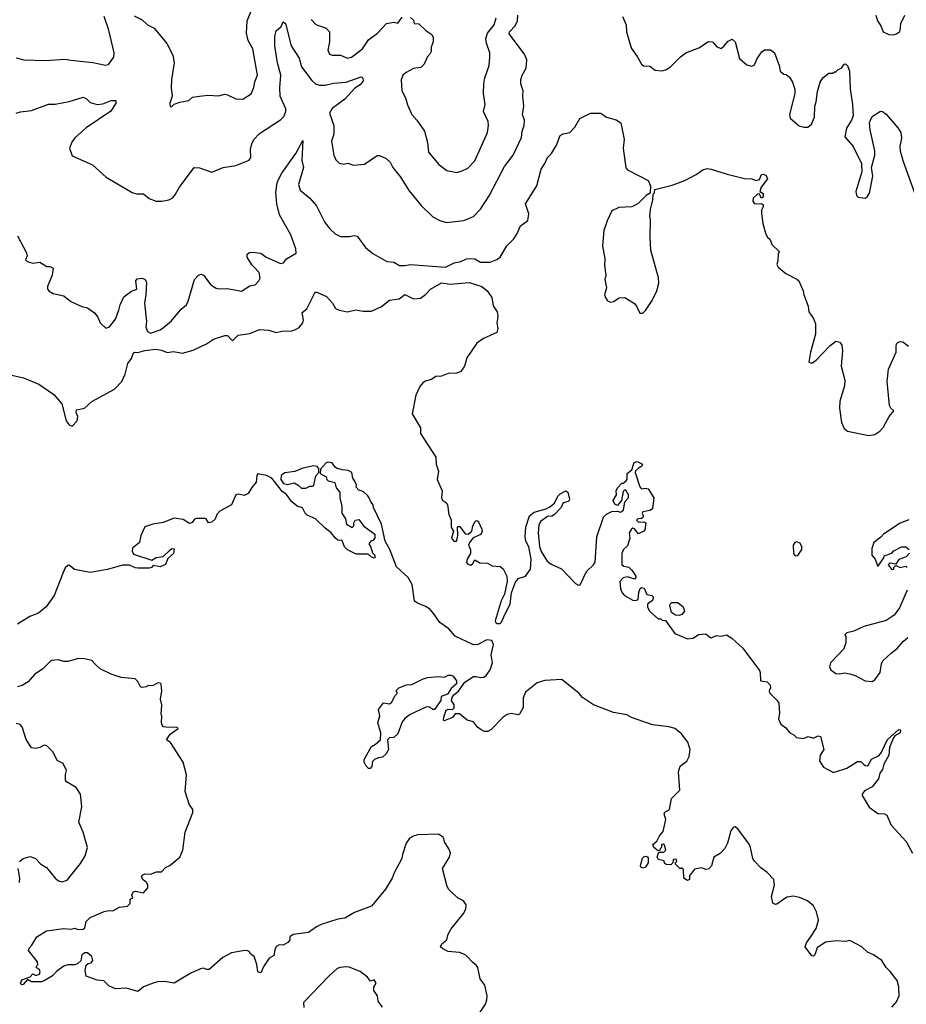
# Model space of a CAD drawing. Extents: x 2087054 to 2277909, y 548907 to 753496.
# Tile 76 of 256: x 2165370 to 2171710, y 596843 to 603882. Entities that reach past the tile are written whole.
import ezdxf

# ---------------------------------------------------------------- set-up
doc = ezdxf.new("R2010")
doc.units = 0

msp = doc.modelspace()

# ---------------------------------------------------------------- linework, layer by layer
at = {"layer": '0CON20XD'}
for points in [[(2165345, 603213.3), (2165375, 603223.3), (2165455, 603234), (2165575, 603277.8), (2165625, 603279.4), (2165725, 603296.9), (2165825, 603328.6), (2165845, 603318.6), (2165875, 603290.6), (2165925, 603275.6), (2165965, 603281.5), (2166025, 603305.4), (2166057.5, 603305), (2166058, 603285), (2166021.7, 603228.3), (2165845, 603110), (2165765, 603037.5), (2165743.9, 603006.1), (2165727.5, 602965), (2165745, 602910), (2165890, 602845), (2165987.7, 602757.7), (2166175, 602648), (2166205, 602638), (2166255, 602637.5), (2166295, 602604.4), (2166345, 602585.7), (2166385.8, 602584.2), (2166437.5, 602595), (2166465, 602610), (2166485, 602634), (2166512.5, 602685), (2166617.5, 602825), (2166655, 602824.2), (2166745, 602792), (2166825, 602825.8), (2166915, 602840), (2167011.4, 602878.6), (2167023.8, 602896.2), (2167021.5, 602955), (2167030.4, 602995), (2167044.8, 603025.2), (2167085, 603068.8), (2167235, 603166.7), (2167258.8, 603191.2), (2167273.5, 603225), (2167272.7, 603245), (2167232.7, 603335), (2167229.1, 603395), (2167238.4, 603485), (2167213.2, 603575), (2167193.7, 603696.3), (2167194.5, 603765.5), (2167203.6, 603803.6), (2167238.8, 603835), (2167253.6, 603866.4), (2167271.2, 603855), (2167311.5, 603695), (2167367.4, 603607.4), (2167384.8, 603544.8), (2167458, 603448), (2167485, 603424.4), (2167513.7, 603413.7), (2167555, 603413.6), (2167615, 603427.7), (2167705, 603436.9), (2167805, 603472.2), (2167815, 603472.9), (2167824.2, 603465), (2167825.3, 603444.7), (2167805, 603416.7), (2167766.8, 603393.2), (2167695.5, 603315), (2167603.5, 603246.5), (2167584.6, 603215), (2167617.5, 603125), (2167615.5, 603065), (2167598.6, 603015), (2167616.7, 602915), (2167631.7, 602881.7), (2167655, 602857.5), (2167685, 602850), (2167716.4, 602856.4), (2167756.4, 602843.6), (2167835, 602850), (2167925, 602912.5), (2167941.7, 602911.7), (2167990.7, 602890.7), (2168018.8, 602865), (2168038, 602825), (2168095, 602753.8), (2168152.1, 602662.1), (2168241.2, 602555), (2168323.6, 602473.6), (2168375, 602445.8), (2168422.7, 602432.7), (2168545, 602447.1), (2168614.6, 602475.4), (2168665, 602528), (2168727.7, 602622.3), (2168837.2, 602832.8), (2168899.2, 602915), (2168959.1, 603040.9), (2168962.2, 603085), (2168977.9, 603125), (2168979.5, 603165), (2168965.6, 603205), (2168975.7, 603265), (2168967.5, 603335), (2168971.2, 603375), (2168952.5, 603425), (2168953.6, 603453.6), (2168964.1, 603485.9), (2168991.2, 603535), (2168996, 603595), (2168979.2, 603635), (2168870.4, 603780.4), (2168871.8, 603795), (2168912.1, 603837.9), (2168930.7, 603875), (2168931.9, 603915)], [(2165345, 603610.8), (2165400, 603595), (2165555, 603591.2), (2165695, 603601.2), (2165735, 603592), (2165894, 603576), (2165983.3, 603556.7), (2166005, 603563.3), (2166025, 603587.5), (2166043.3, 603615), (2166046, 603645), (2166008, 603808), (2165973.3, 603905)], [(2166189.1, 603909.1), (2166245, 603882), (2166283.8, 603845), (2166330.9, 603820.9), (2166422.7, 603712.7), (2166465, 603630), (2166474.4, 603575), (2166455.7, 603454.3), (2166454.3, 603395), (2166461.2, 603335), (2166444.2, 603285), (2166445, 603262.5), (2166455, 603260), (2166475, 603277.5), (2166515, 603292.5), (2166580, 603305), (2166605, 603327.5), (2166655, 603336.7), (2166715, 603343.3), (2166793, 603337), (2166835, 603350), (2166855, 603346.2), (2166915, 603317.5), (2166966.7, 603313.3), (2167025, 603353.3), (2167045, 603397.5), (2167051.7, 603438.3), (2167070.6, 603485), (2167037.5, 603675), (2167002.7, 603732.7), (2166991.1, 603785), (2166997.1, 603875), (2167030, 603955)], [(2167454.3, 603885), (2167488.3, 603848.3), (2167562.1, 603822.1), (2167584.3, 603795), (2167585.4, 603725), (2167574.5, 603664.5), (2167585, 603636), (2167605, 603628.9), (2167665, 603627.9), (2167715, 603607.8), (2167742, 603615), (2167820.6, 603675), (2167865, 603738.6), (2167928, 603785), (2167992.5, 603855), (2168045, 603865.8), (2168075, 603858.8), (2168105, 603900)], [(2169680.8, 603905), (2169707.5, 603845), (2169710, 603795), (2169734, 603705), (2169745.8, 603675.8), (2169785, 603618.8), (2169816.7, 603565), (2169831.7, 603551.7), (2169875, 603551.2), (2169915, 603522.5), (2169965, 603518), (2169995, 603526), (2170023.3, 603545), (2170095, 603617.5), (2170133.8, 603645), (2170225, 603682), (2170295, 603726.7), (2170323.6, 603723.6), (2170355, 603687.5), (2170385, 603677.5), (2170405, 603692.5), (2170435, 603730), (2170465, 603742.5), (2170486.2, 603725), (2170516.2, 603605), (2170570.3, 603560.3), (2170605, 603551.2), (2170625, 603560), (2170643.8, 603606.2), (2170677.3, 603652.7), (2170695, 603666), (2170737.7, 603667.7), (2170766.7, 603645), (2170800, 603555), (2170807.5, 603515), (2170833, 603493), (2170851.7, 603491.7), (2170875, 603472.5), (2170896.7, 603435), (2170913.3, 603385), (2170913.3, 603355), (2170873.8, 603205), (2170879.3, 603179.3), (2170944.6, 603124.6), (2170975.9, 603114.1), (2171005, 603114), (2171032.5, 603135), (2171054, 603185), (2171056.4, 603263.6), (2171066.2, 603295), (2171075, 603370), (2171093.9, 603436.1), (2171113.6, 603466.4), (2171155, 603500), (2171185, 603500), (2171195, 603510), (2171205, 603510), (2171223, 603527), (2171245, 603536.7), (2171265, 603564), (2171275, 603566.2), (2171291.3, 603551.3), (2171303.3, 603515), (2171308.3, 603388.3), (2171325.8, 603275), (2171328.8, 603195), (2171317.5, 603165), (2171282.4, 603107.6), (2171270.6, 603045), (2171330, 602975), (2171389.2, 602855), (2171390.8, 602795), (2171349.2, 602655), (2171353.3, 602625), (2171365, 602613.3), (2171415, 602606.7), (2171430, 602615), (2171446.8, 602643.2), (2171470, 602765), (2171460, 602825), (2171483.8, 602915), (2171483.8, 602945), (2171450, 603095), (2171447.5, 603145), (2171452.5, 603165), (2171465, 603190), (2171525, 603227.5), (2171540, 603225), (2171565, 603207.5), (2171649.1, 603109.1), (2171670.8, 603075), (2171675.8, 603035), (2171663, 602977), (2171665.5, 602944.5), (2171684.8, 602874.8), (2171767.6, 602645)], [(2171490.8, 603915), (2171504, 603875), (2171527.7, 603837.7), (2171544.6, 603794.6), (2171585, 603777.8), (2171615, 603774.4), (2171639.1, 603780.9), (2171660, 603795), (2171666, 603805), (2171671.2, 603855), (2171699.2, 603915)], [(2168165, 603897.5), (2168185, 603880), (2168190, 603855), (2168225, 603853.3), (2168274.2, 603804.2), (2168315.9, 603775.9), (2168327.5, 603755), (2168326.7, 603725), (2168312.5, 603685), (2168312.5, 603655), (2168302.5, 603635), (2168282.5, 603615), (2168262.5, 603565), (2168238.3, 603541.7), (2168185, 603533.3), (2168134.3, 603505.7), (2168110, 603485), (2168097.7, 603452.3), (2168103.1, 603375), (2168128.6, 603325), (2168143.6, 603273.6), (2168174.3, 603205), (2168210, 603165), (2168264, 603085), (2168286.9, 603005), (2168294, 602935), (2168366.1, 602846.1), (2168425, 602804), (2168495, 602791.2), (2168535, 602801.2), (2168575, 602820), (2168625, 602873.8), (2168714.2, 603075), (2168721.9, 603125), (2168718.9, 603155), (2168685.5, 603225), (2168697.8, 603275), (2168686.9, 603355), (2168688.5, 603425), (2168695, 603466.2), (2168728.1, 603555), (2168732.2, 603615), (2168730.6, 603645), (2168707.5, 603715), (2168703.6, 603745), (2168714.5, 603785), (2168761.9, 603845), (2168777.8, 603895)], [(2165355, 602337.5), (2165418.9, 602215), (2165424.4, 602195), (2165412.5, 602165), (2165422.6, 602152.6), (2165465, 602141.4), (2165515, 602148.8), (2165565, 602117.5), (2165587, 602117), (2165610, 602105), (2165602.5, 602055), (2165570, 601975), (2165570, 601955), (2165580.5, 601940.5), (2165610, 601925), (2165685, 601907.5), (2165735, 601868.8), (2165815, 601831.2), (2165855, 601823.3), (2165905.9, 601785.9), (2165930, 601755), (2165946.7, 601715), (2165985, 601677.5), (2166013, 601687), (2166055, 601742.5), (2166080, 601805), (2166087.5, 601845), (2166115, 601900), (2166168.8, 601941.2), (2166207.5, 601955), (2166200, 602015), (2166211.2, 602028.8), (2166243.6, 602033.6), (2166265, 602027.5), (2166277.5, 602005), (2166273.3, 601915), (2166262.9, 601855), (2166275.8, 601725), (2166273.1, 601685), (2166285, 601653.3), (2166305, 601640.8), (2166375, 601666), (2166399.1, 601680.9), (2166455, 601730), (2166525, 601812.5), (2166562.5, 601845), (2166575, 601870), (2166621.2, 602025), (2166646.4, 602053.6), (2166665, 602062.5), (2166685, 602056.7), (2166736.1, 601986.1), (2166775, 601964), (2166795, 601959.2), (2166855, 601961.2), (2166955, 601940.8), (2167015, 601978.8), (2167055, 601986.7), (2167081.2, 602015), (2167088.8, 602035), (2167082, 602075), (2167045, 602116), (2167029.7, 602129.7), (2166996, 602185), (2166996.7, 602205), (2167013, 602217), (2167035, 602220.8), (2167094.1, 602214.1), (2167133.3, 602185), (2167235, 602138.8), (2167256.1, 602143.9), (2167277, 602173), (2167347.5, 602212.5), (2167343.8, 602245), (2167309.1, 602345), (2167227.3, 602487.3), (2167208.2, 602565), (2167202.8, 602647.2), (2167210, 602715), (2167217.5, 602735), (2167244.3, 602785.7), (2167343.9, 602926.1), (2167395, 603020), (2167386.5, 602875), (2167400, 602825), (2167363.5, 602705), (2167375, 602663.3), (2167445, 602606.2), (2167492.2, 602552.2), (2167552.8, 602432.8), (2167587.2, 602387.2), (2167625, 602350.6), (2167665, 602333.6), (2167727.5, 602332.5), (2167765, 602338.6), (2167784.3, 602334.3), (2167843.8, 602255), (2167895, 602210), (2167995, 602153.8), (2168045, 602150), (2168086, 602126), (2168125, 602124.5), (2168165, 602132.7), (2168415, 602113.6), (2168476, 602145), (2168525, 602154.6), (2168565, 602173.2), (2168586, 602176), (2168625, 602172.2), (2168665, 602148.9), (2168735, 602148.1), (2168782.6, 602167.4), (2168806.3, 602183.7), (2168852.5, 602265), (2168904.2, 602315), (2168925, 602348.8), (2168951.7, 602408.3), (2169004.3, 602445.7), (2169010, 602495), (2168987.5, 602565), (2169067.1, 602695), (2169098, 602815), (2169126, 602855), (2169145, 602896.2), (2169173, 602927), (2169208, 602985), (2169233.8, 603055), (2169255, 603066.7), (2169303, 603077), (2169340, 603115), (2169374.1, 603175.9), (2169451.2, 603215), (2169525.4, 603215.4), (2169565, 603186.2), (2169635, 603166.2), (2169667.5, 603145), (2169693.3, 603025), (2169686.2, 602965), (2169703.2, 602823.2), (2169715, 602808.8), (2169863, 602733), (2169880, 602695), (2169878.3, 602641.7), (2169850, 602625), (2169790, 602565), (2169745.9, 602544.1), (2169655, 602539.2), (2169604.5, 602515.5), (2169570.8, 602445), (2169545.8, 602374.2), (2169537.5, 602265), (2169553.8, 602175), (2169551.2, 602125), (2169560, 602055), (2169553.3, 602025), (2169566.2, 601965), (2169551.2, 601915), (2169561.7, 601891.7), (2169573.6, 601873.6), (2169595, 601862.5), (2169615, 601867.5), (2169656.1, 601893.9), (2169697.3, 601897.3), (2169765, 601852.5), (2169780, 601835), (2169804.1, 601784.1), (2169825, 601783.3), (2169845, 601802.5), (2169892.5, 601875), (2169925.5, 601944.5), (2169941.2, 601998.8), (2169936.8, 602036.8), (2169884, 602235), (2169878, 602325), (2169881.2, 602455), (2169876.7, 602475), (2169880, 602525), (2169897.5, 602595), (2169900, 602635), (2169910, 602645), (2169911.7, 602668.3), (2170035, 602700), (2170125, 602733.8), (2170207.5, 602775), (2170255, 602810), (2170285, 602818), (2170315, 602814), (2170427.7, 602777.7), (2170553, 602747), (2170605, 602744), (2170635, 602732.9), (2170660, 602740), (2170674, 602775), (2170687.9, 602777.9), (2170707.5, 602767.5), (2170716.2, 602745), (2170672.9, 602685), (2170663.3, 602655), (2170685, 602640), (2170687, 602613), (2170675, 602607.5), (2170657, 602637), (2170645, 602634), (2170613.7, 602606.3), (2170612.5, 602585), (2170625, 602567.1), (2170675, 602567.5), (2170685, 602560), (2170686.4, 602543.6), (2170675, 602520), (2170673.9, 602496.1), (2170683.8, 602425), (2170705, 602350), (2170717, 602327), (2170735, 602310), (2170748.8, 602275), (2170800, 602225), (2170798.3, 602218.3), (2170792.5, 602205), (2170791.7, 602158.3), (2170783, 602133), (2170793.6, 602113.6), (2170847, 602067), (2170927, 602027), (2170940, 602015), (2170972.5, 601945), (2170977.5, 601915), (2171006.7, 601835), (2171013.3, 601795), (2171046.1, 601746.1), (2171059.3, 601709.3), (2171060, 601635), (2171023.8, 601505), (2171013, 601433), (2171035, 601427.5), (2171065, 601447.5), (2171165, 601553.8), (2171205, 601583.3), (2171235, 601577.5), (2171248.8, 601555), (2171253.9, 601513.9), (2171242.9, 601405), (2171270, 601305), (2171267.5, 601265), (2171234.1, 601154.1), (2171231.2, 601105), (2171245, 601002.5), (2171265, 600960), (2171289.7, 600939.7), (2171440.6, 600910.6), (2171485, 600915.8), (2171519.8, 600940.2), (2171543.6, 600966.4), (2171588, 601045), (2171620, 601085), (2171600, 601105), (2171590, 601125), (2171572, 601295), (2171581.2, 601385), (2171637.5, 601505), (2171636.4, 601546.4), (2171640, 601565), (2171648.8, 601575), (2171665, 601581.1), (2171685, 601578.5), (2171725, 601549.2)], [(2165261.9, 601351.9), (2165397, 601323), (2165506.9, 601276.9), (2165615, 601203.1), (2165670.8, 601135), (2165703.6, 601013.6), (2165725, 600986.2), (2165745, 600977.5), (2165781.2, 601015), (2165786.7, 601045), (2165773.8, 601075), (2165777, 601093), (2165833.8, 601106.2), (2165885, 601153.3), (2166048.7, 601241.3), (2166101.5, 601295), (2166125, 601348.8), (2166144.6, 601425), (2166169.1, 601460.9), (2166185, 601501.2), (2166192.5, 601505), (2166215, 601502.9), (2166265, 601516.6), (2166344.1, 601525.9), (2166385, 601520.7), (2166425, 601502), (2166470.5, 601509.5), (2166535, 601498.8), (2166609.9, 601520.1), (2166705, 601564.6), (2166755, 601597.5), (2166837.5, 601625), (2166856, 601625), (2166883.6, 601593.6), (2166895, 601590), (2166932.2, 601627.8), (2167015, 601640), (2167085, 601667.5), (2167151.9, 601661.9), (2167205, 601646.7), (2167245, 601655.4), (2167315, 601658.5), (2167342.9, 601667.1), (2167367.4, 601682.6), (2167394.4, 601715), (2167398.5, 601735), (2167390, 601790), (2167424.3, 601815), (2167452, 601872), (2167478.1, 601925), (2167485, 601934.2), (2167495, 601935.7), (2167565, 601903.3), (2167606.2, 601855), (2167628.3, 601818.3), (2167655, 601806), (2167715, 601793.5), (2167772.7, 601807.3), (2167825, 601799.2), (2167885, 601799.2), (2167957.2, 601832.8), (2168015, 601876.9), (2168082.7, 601887.3), (2168125, 601917.5), (2168185, 601887.3), (2168235, 601892.5), (2168271.7, 601918.3), (2168306.5, 601955), (2168385, 602000.5), (2168445, 601992), (2168584.6, 602004.6), (2168675, 601975.4), (2168712.9, 601945), (2168745, 601896.2), (2168755, 601837.5), (2168784.1, 601794.1), (2168790, 601765), (2168786, 601745), (2168782.9, 601715), (2168789.2, 601675), (2168782.5, 601645), (2168687.2, 601602.8), (2168639, 601571), (2168568, 601465), (2168551.5, 601405), (2168525, 601367.9), (2168495, 601354.7), (2168435, 601352.9), (2168385, 601333.9), (2168345, 601332.2), (2168315, 601311), (2168271.7, 601298.3), (2168253.5, 601286.5), (2168231, 601259), (2168201.9, 601198.1), (2168176, 601065), (2168235.4, 600965), (2168235.6, 600925), (2168344.5, 600755), (2168348.9, 600705), (2168364.6, 600655), (2168356.2, 600595), (2168390, 600515), (2168385.6, 600464.4), (2168392.5, 600445), (2168415, 600432.5), (2168428.1, 600415), (2168438, 600345), (2168456.4, 600306.4), (2168456.2, 600255), (2168472.5, 600225), (2168457.1, 600175), (2168475, 600154.4), (2168492.5, 600155), (2168498.3, 600171.7), (2168503.3, 600195), (2168500, 600255), (2168505, 600260), (2168518.3, 600258.3), (2168555, 600207.5), (2168576.4, 600203.6), (2168602.5, 600225), (2168610, 600265), (2168627.5, 600295), (2168635, 600302.5), (2168648.3, 600298.3), (2168675, 600240), (2168676.4, 600223.6), (2168667.7, 600202.3), (2168611.7, 600178.3), (2168586.7, 600145), (2168580, 600125), (2168593, 600093), (2168592.5, 600065), (2168570, 600025), (2168565, 600002.5), (2168575, 599988.8), (2168595, 599983.3), (2168610, 599995), (2168625, 600020), (2168659.5, 599999.5), (2168715, 599997.5), (2168747.7, 599977.7), (2168805, 599974.4), (2168827.7, 599957.7), (2168853.5, 599905), (2168854.5, 599865.5), (2168836.2, 599775), (2168811.9, 599728.1), (2168769.1, 599585), (2168772, 599575), (2168785, 599566), (2168805, 599565.4), (2168814.7, 599575.3), (2168840.3, 599635), (2168878.2, 599705), (2168887.8, 599785), (2168912.4, 599857.6), (2168935, 599888.1), (2168986.2, 599905), (2169022.5, 599955), (2169027.5, 600025), (2169009.5, 600115), (2168989.5, 600155), (2168984.6, 600185.4), (2168988.8, 600255), (2169015, 600335.8), (2169048.5, 600361.5), (2169134.3, 600385.7), (2169159.7, 600400.3), (2169194.3, 600425.7), (2169218.6, 600475), (2169235, 600492.5), (2169275, 600513.8), (2169290, 600505), (2169302.5, 600455), (2169300, 600445), (2169292.5, 600437.5), (2169255, 600427.5), (2169242.5, 600395), (2169193.3, 600345), (2169175.8, 600334.2), (2169145, 600330), (2169095, 600293.8), (2169081.7, 600268.3), (2169077.5, 600215), (2169086.4, 600116.4), (2169099.7, 600079.7), (2169142.3, 600012.3), (2169169.3, 599989.3), (2169245, 599957.5), (2169345, 599852.5), (2169365, 599840), (2169378.3, 599841.7), (2169421.9, 599938.1), (2169472.5, 599985), (2169485.6, 600005), (2169497.1, 600185), (2169543.9, 600326.1), (2169565, 600347.5), (2169605, 600367.5), (2169645, 600370), (2169665, 600362.5), (2169687.5, 600375), (2169697.5, 600435), (2169722.5, 600465), (2169722.5, 600485), (2169705, 600520), (2169695, 600520), (2169685, 600510), (2169672.5, 600445), (2169645, 600410), (2169625, 600420), (2169612.5, 600445), (2169637.5, 600485), (2169636.2, 600515), (2169643.8, 600535), (2169675, 600570), (2169685, 600570), (2169707.5, 600585), (2169713, 600597), (2169713, 600637), (2169746.7, 600663.3), (2169763.9, 600716.1), (2169785, 600723.3), (2169822.5, 600705), (2169819.3, 600690.7), (2169794.1, 600675.9), (2169773.6, 600656.4), (2169770, 600645), (2169803.2, 600543.2), (2169815, 600528.8), (2169845, 600533.1), (2169865, 600528.6), (2169904, 600465), (2169893.9, 600386.1), (2169877.1, 600372.9), (2169826.4, 600363.6), (2169820, 600355), (2169828, 600335), (2169825, 600322.5), (2169815, 600316.2), (2169790, 600315), (2169781.2, 600305), (2169795, 600291.2), (2169833, 600293), (2169846.4, 600286.4), (2169840, 600235), (2169833.8, 600225), (2169795, 600207.5), (2169765, 600243.3), (2169755, 600246.7), (2169742.3, 600237.7), (2169727.5, 600215), (2169732.5, 600175), (2169722, 600135), (2169715, 600120), (2169685, 600092.5), (2169676.7, 600065), (2169676.4, 599986.4), (2169690, 599975), (2169725, 599967.5), (2169747.7, 599947.7), (2169776.7, 599905), (2169776.7, 599895), (2169765, 599883.3), (2169715, 599900), (2169685, 599891.2), (2169661.2, 599865), (2169665, 599812.5), (2169678, 599785), (2169695, 599766.2), (2169755, 599733.3), (2169775, 599730), (2169791.7, 599738.3), (2169797, 599787), (2169807.5, 599815), (2169815, 599822.5), (2169835, 599817.5), (2169853.6, 599773.6), (2169890, 599765), (2169902.5, 599755), (2169895, 599730), (2169860, 599705), (2169860, 599685), (2169873.3, 599655), (2169935, 599600), (2169955, 599600), (2169965, 599590), (2169988.3, 599588.3), (2170053.8, 599495), (2170145, 599456.7), (2170185, 599461.2), (2170223.9, 599486.1), (2170275, 599492.5), (2170312.5, 599462.5), (2170355, 599480), (2170385, 599476.2), (2170425, 599483.8), (2170461.7, 599461.7), (2170539.7, 599389.7), (2170659.7, 599229.7), (2170665.8, 599215), (2170666.7, 599155), (2170715, 599148.1), (2170736.9, 599125), (2170739.2, 599105), (2170730, 599085), (2170730.5, 599070.5), (2170786.7, 599015), (2170798.8, 598995), (2170803.8, 598925), (2170796, 598885), (2170811.4, 598845), (2170848.8, 598818.8), (2170875, 598786), (2170908.3, 598768.3), (2170925, 598750), (2170975, 598743.3), (2171007, 598757), (2171045, 598746.7), (2171078.3, 598761.7), (2171095, 598757.5), (2171118.8, 598665), (2171092.5, 598625), (2171088, 598585), (2171118.3, 598538.3), (2171185, 598503.8), (2171195, 598503.8), (2171285, 598531.2), (2171360.9, 598579.1), (2171385, 598579.2), (2171405, 598557.5), (2171415, 598549.4), (2171435, 598549.2), (2171460, 598595), (2171515, 598622), (2171532.9, 598645), (2171575, 598735.7), (2171655, 598807.5), (2171667.5, 598805), (2171666.2, 598785), (2171628.3, 598761.7), (2171615.7, 598744.3), (2171590.3, 598679.7), (2171584.3, 598625), (2171549.1, 598560.9), (2171538.6, 598521.4), (2171521.4, 598495), (2171511.9, 598455), (2171465, 598398.1), (2171410.3, 598369.7), (2171393.3, 598346.7), (2171393.1, 598335), (2171445, 598253.3), (2171505, 598208.1), (2171554.2, 598204.2), (2171571.2, 598195), (2171600.8, 598125), (2171707.9, 598007.9), (2171755, 597923.8)], [(2171025.7, 597324.3), (2171065.6, 597384.4), (2171082.9, 597445), (2171068.6, 597505), (2171046.9, 597546.9), (2171003.9, 597583.9), (2170945, 597607.1), (2170904.1, 597615.9), (2170855, 597608.8), (2170785, 597558.8), (2170775, 597556.7), (2170755, 597567.5), (2170746.2, 597615), (2170766.2, 597695), (2170761.2, 597735), (2170715, 597786.7), (2170668.3, 597818.3), (2170625, 597867.5), (2170613.3, 597885), (2170596.2, 597965), (2170585, 597987.5), (2170505, 598097.5), (2170485, 598112.5), (2170472.3, 598107.7), (2170455, 598082.5), (2170430.8, 597995), (2170412.1, 597957.9), (2170378.3, 597921.7), (2170334.4, 597895.6), (2170315.6, 597834.4), (2170298.8, 597811.2), (2170275, 597806.2), (2170245, 597818), (2170195, 597808.8), (2170158.3, 597761.7), (2170160, 597735), (2170145, 597727.5), (2170120, 597745), (2170117.5, 597807.5), (2170105, 597820), (2170091.7, 597811.7), (2170060, 597845), (2170060, 597855), (2170070, 597865), (2170065, 597880), (2170041.7, 597878.3), (2170040, 597855), (2170025, 597840), (2169993, 597843), (2169981.7, 597851.7), (2169978.3, 597868.3), (2169937.5, 597877.5), (2169927.5, 597895), (2169935, 597920), (2169945, 597930), (2169975, 597930), (2169990, 597945), (2169981.7, 597981.7), (2169975, 597987.5), (2169960, 597985), (2169960, 597965), (2169950, 597955), (2169948.3, 597941.7), (2169935, 597940), (2169903.6, 597963.6), (2169897.5, 597985), (2169925, 598010), (2169945, 598047.5), (2169971.7, 598078.3), (2169990, 598165), (2169977.5, 598205), (2169983.9, 598216.1), (2170016.7, 598235), (2170030, 598315), (2170090, 598375), (2170080, 598505), (2170093.8, 598545), (2170139.5, 598580.5), (2170157.5, 598615), (2170163.8, 598665), (2170147.7, 598717.7), (2170099.7, 598779.7), (2170054.3, 598814.3), (2170015, 598825.8), (2169895, 598841.2), (2169745, 598893.8), (2169712.3, 598912.3), (2169615, 598928.8), (2169472.5, 598985), (2169395, 599036.2), (2169368.2, 599068.2), (2169245.4, 599165.4), (2169125, 599158.5), (2169069.5, 599140.5), (2168986.2, 599075), (2168971.2, 599035), (2168970, 598965), (2168945, 598916.7), (2168935, 598912), (2168885, 598921.9), (2168855, 598914.3), (2168826.2, 598895), (2168740, 598805), (2168717, 598793), (2168693, 598793), (2168670, 598805), (2168643.6, 598823.6), (2168615, 598862.5), (2168570, 598875), (2168515, 598920), (2168485, 598920), (2168465, 598892.5), (2168405, 598870), (2168400, 598875), (2168403.3, 598895), (2168420, 598945), (2168435, 598953.3), (2168465, 598950), (2168477.5, 598962.5), (2168476.7, 598985), (2168457.5, 599015), (2168462.3, 599037.7), (2168474.6, 599055.4), (2168507.9, 599082.1), (2168553.1, 599146.9), (2168615, 599186.9), (2168635, 599188), (2168665, 599178.8), (2168687.7, 599182.3), (2168706.4, 599193.6), (2168733.3, 599233.3), (2168752, 599285), (2168742.3, 599342.3), (2168758.8, 599415), (2168746.4, 599445), (2168711.2, 599448.8), (2168645, 599416.2), (2168615, 599413.3), (2168485, 599475.6), (2168438.6, 599528.6), (2168375, 599573.1), (2168332.5, 599635), (2168304.4, 599665), (2168275, 599686.5), (2168218.3, 599708.3), (2168194, 599725), (2168175.8, 599845), (2168147.5, 599895), (2168065, 599970), (2168016.7, 600095), (2167983.6, 600153.6), (2167956.7, 600275), (2167900, 600395), (2167897.5, 600415), (2167880, 600435), (2167870, 600465), (2167858.3, 600478.3), (2167825, 600510), (2167795, 600520), (2167775, 600540), (2167777.5, 600555), (2167769.5, 600579.5), (2167751.2, 600605), (2167745.9, 600645.9), (2167719.3, 600659.3), (2167675, 600663.8), (2167636.1, 600676.1), (2167625, 600682.5), (2167603.6, 600713.6), (2167575, 600720), (2167562.5, 600715), (2167521.7, 600668.3), (2167518.3, 600638.3), (2167562.5, 600615), (2167566.4, 600596.4), (2167576.4, 600586.4), (2167623, 600573), (2167632.5, 600535), (2167660, 600505), (2167660, 600465), (2167673.9, 600403.9), (2167673.8, 600355), (2167700, 600315), (2167707.5, 600275), (2167747.5, 600252.5), (2167760, 600265), (2167760, 600285), (2167770, 600305), (2167795, 600310), (2167830.7, 600260.7), (2167910, 600205), (2167910, 600175), (2167895, 600160), (2167880, 600155), (2167867.5, 600135), (2167881.7, 600111.7), (2167891.7, 600071.7), (2167910, 600055), (2167910, 600035), (2167905, 600032.5), (2167885, 600040), (2167861.7, 600061.7), (2167775, 600062.5), (2167715, 600091.2), (2167693, 600113), (2167675, 600160), (2167645, 600162.5), (2167627.5, 600175), (2167597.5, 600215), (2167555, 600246.7), (2167484.1, 600314.1), (2167425, 600340), (2167411.2, 600355), (2167393, 600393), (2167355, 600403.8), (2167316.7, 600435), (2167277, 600487), (2167245, 600511.2), (2167228, 600535), (2167172.9, 600605), (2167135, 600624.6), (2167073.3, 600636.7), (2167066, 600625), (2167062, 600575), (2167031, 600539), (2167005, 600495.6), (2166975, 600481.1), (2166935, 600490.6), (2166914.7, 600485.3), (2166884, 600415), (2166801.7, 600368.3), (2166780, 600345), (2166768.8, 600311.2), (2166745, 600291.2), (2166720, 600285), (2166703, 600313), (2166695, 600316.7), (2166635, 600316), (2166619.3, 600310.7), (2166603, 600287), (2166585, 600280), (2166538.8, 600308.8), (2166475, 600318.6), (2166395, 600288.9), (2166323.2, 600276.8), (2166265, 600256.2), (2166236.7, 600195), (2166227.5, 600145), (2166176.7, 600105), (2166173.9, 600083.9), (2166185, 600062.5), (2166315, 600017.5), (2166345, 600037.5), (2166396.1, 600043.9), (2166441.7, 600088.3), (2166458.3, 600101.7), (2166475, 600100), (2166470, 600065), (2166430.6, 600029.4), (2166413, 599987), (2166375, 599970), (2166325, 599980), (2166313.6, 599966.4), (2166295, 599961.2), (2166215, 599962.5), (2166195, 599963.8), (2166155, 599983.3), (2166106.4, 599983.6), (2165997.1, 599952.9), (2165875, 599931.2), (2165762.7, 599952.7), (2165725, 599982.5), (2165715, 599980), (2165696.4, 599963.6), (2165680.5, 599929.5), (2165615.8, 599765), (2165558.8, 599685), (2165505, 599640), (2165443.6, 599616.4), (2165355, 599560.8)], [(2167415, 600532.5), (2167443.6, 600546.4), (2167465, 600547.5), (2167472.5, 600555), (2167488.3, 600621.7), (2167510, 600645), (2167510, 600675), (2167497, 600687), (2167472.5, 600692.5), (2167395, 600676), (2167336.8, 600653.2), (2167266.9, 600643.1), (2167240.6, 600625), (2167237.1, 600595), (2167256.6, 600566.6), (2167285, 600559.4), (2167332, 600572), (2167362.5, 600555), (2167385, 600532.5), (2167415, 600532.5)], [(2171728, 600308), (2171665, 600282.5), (2171546.7, 600205), (2171527.1, 600182.9), (2171476.7, 600145), (2171463, 600103), (2171462.5, 600055), (2171487.5, 600025), (2171505, 599972.5), (2171550, 600035), (2171551.7, 600048.3), (2171605, 600067.5), (2171620, 600085), (2171675, 600113.3), (2171705, 600113.3), (2171731.2, 600095)], [(2170915, 600050), (2170935, 600052.5), (2170962.5, 600095), (2170963.3, 600115), (2170949.5, 600139.5), (2170925, 600150), (2170912.5, 600145), (2170900, 600125), (2170902.5, 600065), (2170915, 600050)], [(2171732.5, 600067.5), (2171708.3, 600041.7), (2171655.7, 600024.3), (2171635, 599990), (2171595, 599997.5), (2171580, 599985), (2171605, 599952.5), (2171620, 599955), (2171620, 599965), (2171635, 599980), (2171666.8, 599966.8), (2171706.7, 599976.7), (2171716.7, 599966.7)], [(2171716, 599805), (2171661.2, 599678.8), (2171623.3, 599625), (2171565, 599586.2), (2171405, 599544), (2171335, 599510), (2171285, 599500), (2171270, 599485), (2171277.5, 599475), (2171278.3, 599428.3), (2171263.3, 599385), (2171167.5, 599285), (2171160, 599255), (2171168.8, 599235), (2171205, 599209.2), (2171234.1, 599205.9), (2171265, 599213.3), (2171305, 599206.7), (2171345, 599193.3), (2171415, 599156.7), (2171465, 599150), (2171485, 599162.5), (2171523.1, 599215), (2171531.7, 599278.3), (2171542.2, 599297.8), (2171603.2, 599356.8), (2171645, 599387.1), (2171690.5, 599439.5), (2171721.1, 599465)], [(2170085, 599623.3), (2170060, 599625), (2170030, 599645), (2170018.8, 599695), (2170020, 599705), (2170032.5, 599715), (2170075, 599715.8), (2170113.3, 599685), (2170122.5, 599655), (2170105, 599630), (2170085, 599623.3)], [(2165686.7, 597115), (2165635, 597079.2), (2165605, 597045.8), (2165545, 597010), (2165525, 597003.3), (2165455, 597003.3), (2165425, 597020), (2165396.1, 596983.9), (2165385, 596983.3), (2165375, 596992.5), (2165385, 597017.5), (2165445, 597040), (2165465, 597060), (2165485, 597050), (2165511.7, 597058.3), (2165516.7, 597075), (2165511.7, 597091.7), (2165490, 597105), (2165490, 597115), (2165500, 597125), (2165497, 597147), (2165433, 597227), (2165437.5, 597245), (2165457.5, 597265), (2165493.6, 597326.4), (2165562.3, 597367.7), (2165685.9, 597385.9), (2165735, 597381.2), (2165765, 597386.7), (2165787, 597377), (2165825, 597380), (2165835, 597390), (2165845.8, 597435), (2165875, 597464.2), (2165975, 597506.2), (2166005, 597513.3), (2166035, 597511.2), (2166085, 597536.7), (2166140, 597545), (2166160, 597565), (2166160, 597595), (2166180, 597605), (2166172.5, 597625), (2166185, 597647.5), (2166197.5, 597652.5), (2166255, 597640), (2166287.5, 597675), (2166286.4, 597696.4), (2166277.5, 597715), (2166254.1, 597734.1), (2166241.2, 597755), (2166245, 597767.5), (2166265, 597776.2), (2166305, 597773.8), (2166349.3, 597790.7), (2166385, 597790), (2166411.7, 597821.7), (2166443.3, 597835), (2166514.5, 597895.5), (2166535.6, 597945), (2166553.1, 598075), (2166609.2, 598215), (2166609.2, 598235), (2166582.5, 598275), (2166554.1, 598364.1), (2166563.9, 598483.9), (2166540, 598575), (2166447.5, 598715), (2166420, 598735), (2166446.7, 598775), (2166502.5, 598815), (2166495, 598822.5), (2166414, 598824), (2166397.5, 598827.5), (2166388.3, 598838.3), (2166383.3, 598855), (2166387.5, 598905), (2166382.5, 598915), (2166386.7, 598985), (2166377.5, 599025), (2166387.5, 599085), (2166381.7, 599131.7), (2166375, 599140), (2166358.3, 599141.7), (2166325, 599122.5), (2166285, 599120), (2166277, 599113), (2166245, 599107.5), (2166233.6, 599113.6), (2166215, 599150), (2166195, 599170), (2166095, 599180), (2166025, 599203.8), (2165945, 599241.2), (2165912.9, 599272.9), (2165885, 599301.2), (2165834.1, 599314.1), (2165790, 599315), (2165713.6, 599293.6), (2165685, 599293.3), (2165645, 599306), (2165595, 599301.2), (2165535, 599241.2), (2165475, 599200), (2165430.2, 599149.8), (2165387, 599123), (2165355, 599112.2)], [(2167875, 598530), (2167865, 598530), (2167845, 598550), (2167832.5, 598575), (2167833, 598593), (2167885, 598687.5), (2167915, 598702.5), (2167950, 598735), (2167952, 598785), (2167932, 598855), (2167946, 598905), (2167935, 598950), (2167971.7, 598998.3), (2168015, 598992.5), (2168028.8, 599001.2), (2168055, 599050), (2168070, 599065), (2168070, 599075), (2168060, 599085), (2168080, 599105), (2168135, 599126.7), (2168175, 599130), (2168251.2, 599168.8), (2168285, 599178.6), (2168365, 599187.5), (2168408.8, 599181.2), (2168435, 599197.5), (2168455, 599197.5), (2168469.5, 599189.5), (2168493.3, 599155), (2168493.8, 599135), (2168455, 599102), (2168429.5, 599060.5), (2168383.3, 599045), (2168381.2, 599015), (2168335, 598950), (2168325, 598950), (2168295, 598970), (2168273, 598967), (2168162.5, 598915), (2168125, 598886.7), (2168106.1, 598863.9), (2168075, 598777.5), (2168045, 598750), (2168015, 598747.5), (2168000, 598735), (2168006.2, 598665), (2167991.2, 598635), (2167965, 598610), (2167933.6, 598606.4), (2167907, 598593), (2167891.7, 598578.3), (2167887, 598543), (2167875, 598530)], [(2165368.8, 597865), (2165394.1, 597885.9), (2165445, 597900), (2165483.3, 597885), (2165520.8, 597845), (2165560.8, 597820.8), (2165624.2, 597745), (2165646.8, 597726.8), (2165675, 597719.2), (2165709.7, 597730.3), (2165805, 597850), (2165838, 597905), (2165855.8, 597965), (2165823.8, 598075), (2165794, 598145), (2165813.8, 598255), (2165803.8, 598345), (2165773.2, 598393.2), (2165705, 598434), (2165698.8, 598445), (2165698.8, 598485), (2165705.9, 598515.9), (2165681.2, 598565), (2165637.3, 598587.3), (2165610, 598645), (2165565, 598690), (2165545, 598696.7), (2165515, 598678.8), (2165485, 598671.4), (2165455, 598678), (2165417, 598737), (2165387.6, 598827.6), (2165372.7, 598842.7), (2165345, 598850.8)], [(2168632.9, 596745), (2168700, 596845), (2168710, 596875), (2168711.5, 596905), (2168695, 596980), (2168662.3, 597025), (2168645, 597107.5), (2168635, 597123.8), (2168606.7, 597145), (2168562.5, 597192.5), (2168545, 597202), (2168515, 597212.5), (2168435, 597221.2), (2168395, 597240), (2168380, 597255), (2168388, 597275), (2168423.3, 597305), (2168433.3, 597345), (2168456.4, 597383.6), (2168546.7, 597495), (2168560, 597525), (2168562.5, 597555), (2168543, 597583), (2168505, 597602.5), (2168465, 597637.5), (2168437.5, 597665), (2168426.7, 597685), (2168393.9, 597813.9), (2168444, 597895), (2168450, 597925), (2168438.8, 597955), (2168407.5, 598005), (2168400, 598035), (2168365, 598059.2), (2168214.6, 598055.4), (2168184.6, 598045.4), (2168155, 598025.8), (2168134.5, 597995), (2168107.5, 597915), (2168103.3, 597885), (2168047, 597783), (2168034.2, 597745), (2167985, 597666.2), (2167886.2, 597545), (2167765, 597498.8), (2167695, 597460), (2167645, 597452.5), (2167525, 597414.2), (2167492, 597398), (2167435, 597355.6), (2167325, 597343.3), (2167302.5, 597325), (2167302.5, 597305), (2167287.5, 597285), (2167255, 597266.7), (2167225, 597267.5), (2167204.2, 597255.8), (2167193.6, 597233.6), (2167187, 597193), (2167155, 597172.5), (2167116.7, 597115), (2167095, 597067.5), (2167073.8, 597075), (2167065, 597127.5), (2167047.5, 597185), (2167020, 597205), (2167011.7, 597221.7), (2166995, 597227.5), (2166966.4, 597226.4), (2166885, 597212), (2166823.2, 597176.8), (2166725, 597092), (2166705, 597092), (2166685, 597101.2), (2166662.3, 597097.7), (2166595, 597066), (2166475, 596993.3), (2166405, 597007.3), (2166355.5, 597004.5), (2166325, 596995.5), (2166255, 596968.1), (2166215, 596935.8), (2166135, 596958), (2166055, 596953.8), (2166006.4, 596976.4), (2165971.7, 597011.7), (2165925, 597016), (2165845, 597043.3), (2165838.8, 597085), (2165846.4, 597123.6), (2165860, 597135), (2165880.7, 597139.3), (2165893.6, 597156.4), (2165886.2, 597185), (2165855, 597211.2), (2165835, 597211.2), (2165814.1, 597195.9), (2165806.7, 597155), (2165786.7, 597135), (2165765, 597124.3), (2165715, 597126), (2165686.7, 597115)], [(2169825, 597816), (2169812.5, 597822.5), (2169808.6, 597835), (2169823, 597887), (2169835, 597898.8), (2169853, 597903), (2169863, 597893), (2169863.3, 597855), (2169845, 597823.8), (2169825, 597816)], [(2165369.4, 597715), (2165371.1, 597745), (2165360, 597815)], [(2171606.8, 596823.2), (2171638.3, 596861.7), (2171659.2, 596905), (2171657, 596967), (2171644.4, 597014.4), (2171595, 597078.8), (2171565.7, 597105.7), (2171535, 597155.8), (2171475, 597196), (2171432.5, 597215), (2171392.5, 597255), (2171305, 597300), (2171277.5, 597292.5), (2171207, 597297), (2171132.7, 597287.3), (2171072, 597248), (2171055, 597196.7), (2171045, 597187.5), (2171035, 597190), (2170987.5, 597255), (2170995, 597282.5), (2171025.7, 597324.3)], [(2167965, 596822.5), (2167933.3, 596865), (2167927.5, 596905), (2167901.7, 596941.7), (2167901.2, 596965), (2167918.1, 596995), (2167905, 597018), (2167878.3, 597008.3), (2167856.4, 597036.4), (2167805, 597076.7), (2167725, 597108), (2167705, 597110), (2167662.7, 597107.3), (2167640.5, 597099.5), (2167582.3, 597047.7), (2167400, 596855), (2167400.7, 596820.7)]]:
    msp.add_lwpolyline(points, dxfattribs=at)

doc.saveas('drawing.dxf')
